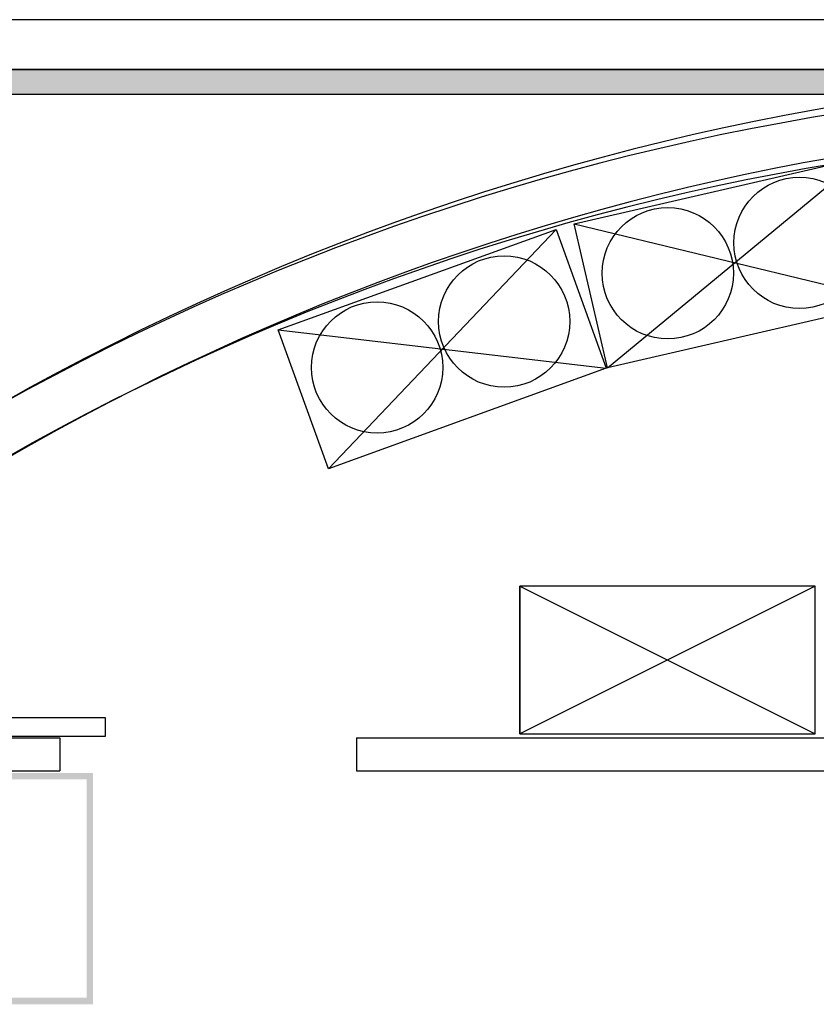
# Model space of a CAD drawing. Header units: millimetres. Extents: x -11575 to 52845, y -36266 to 23021.
# Tile 178 of 184: x 47404 to 49837, y 15295 to 18302. Entities that reach past the tile are written whole.
import ezdxf

# ---------------------------------------------------------------- set-up
doc = ezdxf.new("R2010")
doc.units = ezdxf.units.MM
doc.header["$MEASUREMENT"] = 0
doc.layers.add('GREY SCALE', color=9, linetype='Continuous', true_color=0x808080)
doc.layers.add('GREYSCALE', color=9, linetype='Continuous', lineweight=0, true_color=0x808080)

# ---------------------------------------------------------------- blocks, each defined once
blk = doc.blocks.new('FLOOR PLAN')
at = {"layer": 'GREYSCALE', "lineweight": -2, "ltscale": 0.25}
h = blk.add_hatch(color=0, dxfattribs=at)
h.dxf.hatch_style = 1
h.paths.add_polyline_path([(6935.6, 18149.4), (21163.6, 18149.4), (21163.6, 18073.2), (6935.6, 18073.2)])
at = {"layer": 'GREYSCALE', "lineweight": -2, "ltscale": 2}
h = blk.add_hatch(color=0, dxfattribs=at)
h.dxf.hatch_style = 1
h.paths.add_polyline_path([(16852.9, 15295.5), (17627.7, 15295.5), (17627.7, 16002.2), (16852.9, 16002.2)])
h.paths.add_polyline_path([(16872.9, 15315.5), (17607.7, 15315.5), (17607.7, 15982.1), (16872.9, 15982.1)], flags=16)
at = {"layer": 'GREYSCALE', "color": 0, "lineweight": -2, "ltscale": 0.2}
blk.add_line((21163.6, 18301.8), (1808.8, 18301.8), dxfattribs=at)
at = {"layer": 'GREYSCALE', "color": 0, "lineweight": -2, "ltscale": 0.25}
for p, q in [((21163.6, 18149.4), (1806, 18149.4)), ((6935.6, 18149.4), (21163.6, 18149.4)), ((8543.7, 18149.4), (21163.6, 18149.4)), ((21163.6, 18073.2), (6935.6, 18073.2)), ((19834, 16572.2), (18931.8, 16572.2)), ((18931.8, 16572.2), (18931.8, 16121.2)), ((19834, 16572.2), (18931.8, 16121.2)), ((18931.8, 16121.2), (18931.8, 16572.2)), ((18931.8, 16572.2), (19834, 16121.2)), ((19834, 16121.2), (19834, 16572.2)), ((16762.1, 16170.9), (17664.3, 16170.9)), ((17664.3, 16170.9), (17664.3, 16113.2)), ((18931.8, 16121.2), (19834, 16121.2)), ((16154.3, 16108.6), (17526.5, 16108.6)), ((17664.3, 16113.2), (16762.1, 16113.2)), ((17526.5, 16108.6), (17526.5, 16008.3)), ((18432.6, 16108.6), (21213.3, 16108.6)), ((18432.6, 16108.6), (18432.6, 16008.3)), ((16040.8, 16008.3), (17526.5, 16008.3)), ((18432.6, 16008.3), (21213.3, 16008.3))]:
    blk.add_line(p, q, dxfattribs=at)
at = {"layer": 'GREYSCALE', "color": 0, "lineweight": -2}
for p, q in [((19097.7, 17678.2, 59.1), (19976.8, 17880.8, 59.1)), ((19199, 17238.6, 59.1), (19976.8, 17880.8, 59.1)), ((19199, 17238.6, 59.1), (19097.7, 17678.2, 59.1)), ((19097.7, 17678.2, 59.1), (20078.1, 17441.2, 59.1)), ((18193.6, 17354.9), (19042.1, 17661.7)), ((18347, 16930.7), (19042.1, 17661.7)), ((19042.1, 17661.7), (19195.5, 17237.5)), ((20078.1, 17441.2, 59.1), (19199, 17238.6, 59.1)), ((18347, 16930.7), (18193.6, 17354.9)), ((18193.6, 17354.9), (19195.5, 17237.5)), ((19195.5, 17237.5), (18347, 16930.7))]:
    blk.add_line(p, q, dxfattribs=at)
for centre in [(19785.8, 17620.4, 59.1), (19383.4, 17527.6, 59.1), (18883.7, 17380.3), (18495.4, 17239.9)]:
    blk.add_circle(centre, 200.5, dxfattribs=at)
at = {"layer": 'GREYSCALE', "color": 0, "lineweight": -2, "ltscale": 0.25}
for centre, radius, start, end in [((21217.1, 10299.4), 7850.2, 90.38683, 134.7725), ((21222.5, 10287.5), 7709.6, 91.19276, 134.21677)]:
    blk.add_arc(centre, radius, start, end, dxfattribs=at)
at = {"layer": 'GREYSCALE', "color": 0, "lineweight": -2}
for radius, start, end in [(7752.9, 89.85369, 134.67625), (7602.5, 89.37712, 134.60131)]:
    blk.add_arc((21130.7, 10361.1), radius, start, end, dxfattribs=at)

msp = doc.modelspace()

# ---------------------------------------------------------------- block references
at = {"layer": 'GREY SCALE'}
msp.add_blockref('FLOOR PLAN', (30000, 0), dxfattribs=at)

doc.saveas('drawing.dxf')
